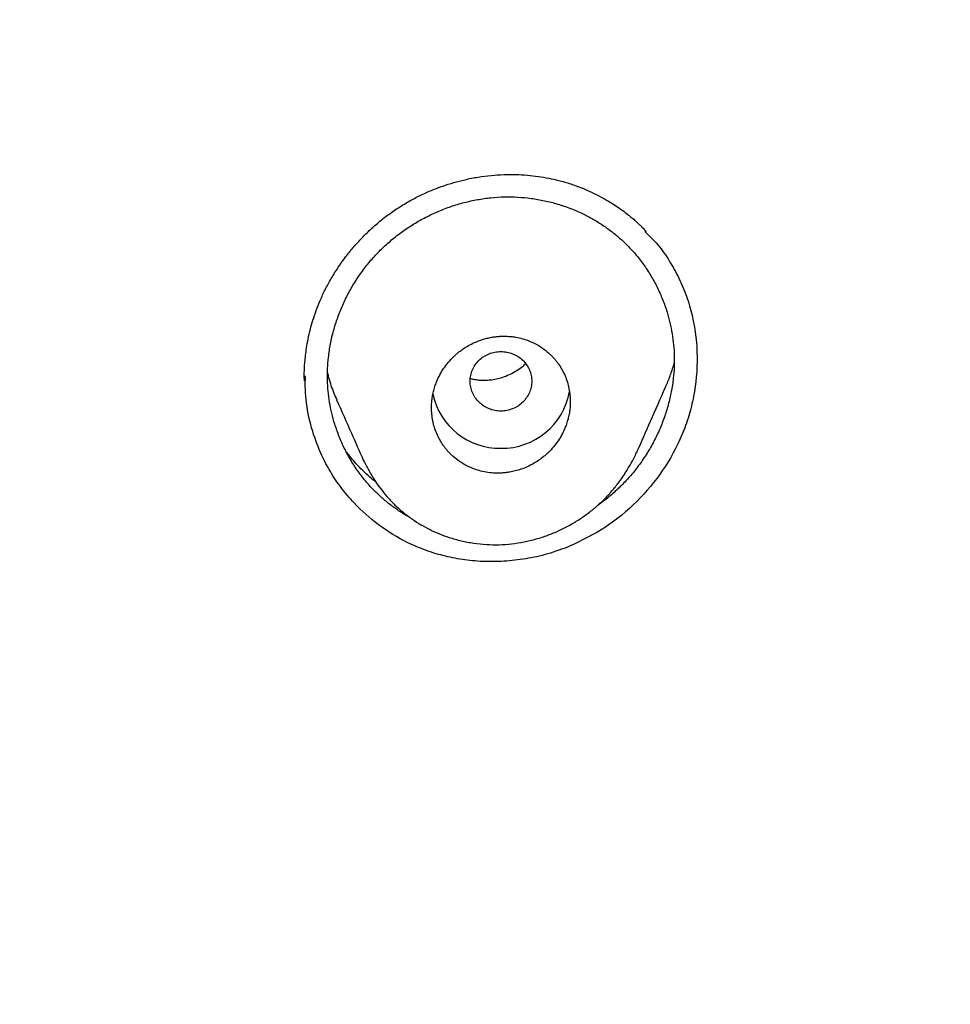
# Model space of a CAD drawing. Header units: millimetres. Extents: x 8 to 601, y 12 to 948.
# Tile 105 of 125: x 349 to 361, y 899 to 911. Entities that reach past the tile are written whole.
import ezdxf

# ---------------------------------------------------------------- set-up
doc = ezdxf.new("R2010")
doc.units = ezdxf.units.MM

msp = doc.modelspace()

# ---------------------------------------------------------------- linework, layer by layer
at = {"color": 7, "linetype": 'Continuous', "lineweight": 30}
for p, q in [((352.286, 906.784), (352.286, 906.771)), ((352.293, 906.771), (352.291, 906.726)), ((356.596, 905.801), (356.59, 905.787)), ((353.046, 905.695), (353.042, 905.705))]:
    msp.add_line(p, q, dxfattribs=at)
for centre, radius, start, end in [((354.82, 906.738), 0.892, 192.3991, 270.7419), ((354.844, 906.736), 0.89, 269.1702, 350.1332)]:
    msp.add_arc(centre, radius, start, end, dxfattribs=at)
for points, knots in [([(367.724, 842.606), (368.186, 843.834), (369.104, 846.279), (370.088, 850.049), (370.862, 853.83), (371.446, 857.622), (371.933, 861.808), (372.287, 866.387), (372.497, 871.352), (372.592, 876.9), (372.582, 883.029), (372.57, 889.759), (372.467, 896.508), (372.148, 903.286), (371.604, 908.942), (370.934, 913.465), (370.268, 916.863), (369.389, 920.247), (368.233, 923.591), (366.816, 926.668), (365.139, 929.432), (363.245, 931.847), (361.035, 933.992), (358.596, 935.846), (356.014, 937.444), (352.893, 939.047), (349.207, 940.568), (344.957, 941.937), (340.641, 943.02), (336.275, 943.847), (331.874, 944.416), (327.463, 944.74), (323.071, 944.867), (318.7, 944.878), (314.329, 944.865), (309.936, 944.738), (305.525, 944.416), (301.124, 943.848), (296.759, 943.02), (292.442, 941.939), (288.193, 940.568), (284.506, 939.048), (281.385, 937.445), (278.803, 935.848), (276.364, 933.992), (274.154, 931.848), (272.261, 929.432), (270.584, 926.668), (269.166, 923.592), (268.011, 920.247), (267.131, 916.863), (266.466, 913.465), (265.796, 908.942), (265.251, 903.286), (264.933, 896.508), (264.829, 889.759), (264.817, 883.029), (264.807, 876.449), (264.93, 869.996), (265.277, 863.671), (265.856, 858.212), (266.575, 853.627), (267.344, 849.914), (268.318, 846.213), (269.222, 843.812), (269.676, 842.606)], [0, 0, 0, 0, 0.01422, 0.028301, 0.042283, 0.056188, 0.070046, 0.088148, 0.106186, 0.124159, 0.148558, 0.172923, 0.197399, 0.221993, 0.24671, 0.259145, 0.27167, 0.284302, 0.297067, 0.309991, 0.320883, 0.3319, 0.342924, 0.353811, 0.364567, 0.375221, 0.391058, 0.40678, 0.422432, 0.438055, 0.453668, 0.469227, 0.484683, 0.500001, 0.515318, 0.530774, 0.546334, 0.561944, 0.577571, 0.59322, 0.608942, 0.624779, 0.635434, 0.646191, 0.657076, 0.668103, 0.679114, 0.690014, 0.702933, 0.7157, 0.728331, 0.740856, 0.753291, 0.778008, 0.802602, 0.827078, 0.851444, 0.875842, 0.898728, 0.921719, 0.944802, 0.958463, 0.9722, 0.986034, 1, 1, 1, 1]), ([(366.332, 842.728), (366.708, 843.715), (367.459, 845.689), (368.322, 848.729), (369.035, 851.799), (369.607, 854.894), (370.066, 858.003), (370.5, 861.715), (370.849, 866.034), (371.072, 870.955), (371.172, 876.1), (371.177, 881.465), (371.162, 887.054), (371.105, 892.646), (370.932, 898.243), (370.577, 903.84), (370.074, 908.492), (369.509, 912.198), (368.981, 914.964), (368.324, 917.709), (367.508, 920.417), (366.501, 923.069), (365.372, 925.421), (364.155, 927.464), (362.906, 929.211), (361.492, 930.837), (359.748, 932.485), (357.646, 934.094), (355.195, 935.625), (352.457, 937.048), (349.444, 938.344), (346.168, 939.5), (342.829, 940.466), (339.443, 941.262), (335.737, 941.953), (331.711, 942.482), (327.376, 942.809), (323.037, 942.941), (318.701, 942.955), (314.363, 942.94), (310.023, 942.807), (305.687, 942.482), (301.661, 941.953), (297.957, 941.263), (294.571, 940.467), (291.233, 939.499), (287.956, 938.343), (284.942, 937.048), (282.205, 935.625), (279.754, 934.094), (277.654, 932.484), (275.908, 930.838), (274.496, 929.211), (273.245, 927.464), (272.029, 925.42), (270.899, 923.069), (269.892, 920.417), (269.077, 917.709), (268.42, 914.965), (267.892, 912.198), (267.327, 908.493), (266.823, 903.84), (266.469, 898.244), (266.296, 892.647), (266.238, 887.054), (266.223, 881.465), (266.228, 876.175), (266.323, 871.179), (266.527, 866.482), (266.885, 861.789), (267.366, 857.69), (267.915, 854.186), (268.478, 851.272), (269.172, 848.382), (270.001, 845.519), (270.712, 843.659), (271.068, 842.728)], [0, 0, 0, 0, 0.011709, 0.0234, 0.035079, 0.046745, 0.058401, 0.070053, 0.08835, 0.106637, 0.124908, 0.145647, 0.166375, 0.187119, 0.207887, 0.228673, 0.249479, 0.259892, 0.270315, 0.28075, 0.291198, 0.301658, 0.31213, 0.319994, 0.327864, 0.335737, 0.343609, 0.354092, 0.364563, 0.37502, 0.38755, 0.400066, 0.41258, 0.425091, 0.437599, 0.45323, 0.468841, 0.484431, 0.499999, 0.515569, 0.531166, 0.546782, 0.562408, 0.574915, 0.587424, 0.599934, 0.612454, 0.624987, 0.635443, 0.645912, 0.656393, 0.664263, 0.672136, 0.680006, 0.687871, 0.698343, 0.708803, 0.71925, 0.729685, 0.740108, 0.750521, 0.771326, 0.792113, 0.81288, 0.833624, 0.854353, 0.875091, 0.892532, 0.909986, 0.927451, 0.944927, 0.955919, 0.966921, 0.977933, 0.988958, 1, 1, 1, 1]), ([(353.638, 909.048), (353.686, 909.074), (353.782, 909.126), (353.929, 909.192), (354.075, 909.247), (354.219, 909.293), (354.373, 909.333), (354.535, 909.365), (354.704, 909.386), (354.867, 909.397), (355.024, 909.398), (355.173, 909.389), (355.316, 909.373), (355.451, 909.35), (355.591, 909.319), (355.734, 909.277), (355.877, 909.225), (356.006, 909.169), (356.121, 909.111), (356.224, 909.053), (356.314, 908.997), (356.392, 908.943), (356.459, 908.893), (356.516, 908.848), (356.564, 908.808), (356.605, 908.771), (356.644, 908.734), (356.681, 908.695), (356.703, 908.671), (356.714, 908.66)], [0, 0, 0, 0, 0.048397, 0.095455, 0.141205, 0.185668, 0.228862, 0.281083, 0.331356, 0.379696, 0.426118, 0.470637, 0.513269, 0.554032, 0.592941, 0.641932, 0.687507, 0.729672, 0.768447, 0.803841, 0.835862, 0.864513, 0.889797, 0.911717, 0.930276, 0.946431, 0.961332, 0.981634, 1, 1, 1, 1]), ([(353.662, 904.942), (353.656, 904.945), (353.607, 904.971), (353.519, 905.026), (353.402, 905.109), (353.29, 905.2), (353.186, 905.299), (353.082, 905.412), (352.981, 905.541), (352.886, 905.685), (352.803, 905.837), (352.733, 905.996), (352.678, 906.151), (352.637, 906.3), (352.608, 906.443), (352.589, 906.587), (352.58, 906.733), (352.582, 906.879), (352.594, 907.035), (352.619, 907.2), (352.659, 907.372), (352.712, 907.541), (352.778, 907.705), (352.856, 907.865), (352.946, 908.018), (353.047, 908.164), (353.159, 908.302), (353.281, 908.431), (353.413, 908.55), (353.554, 908.659), (353.702, 908.757), (353.857, 908.845), (354.018, 908.92), (354.184, 908.984), (354.354, 909.035), (354.527, 909.073), (354.701, 909.098), (354.877, 909.11), (354.994, 909.106), (355.052, 909.104)], [0, 0, 0, 0, 0.0036407, 0.0279091, 0.0521762, 0.0764564, 0.1007608, 0.1250576, 0.15421, 0.1833733, 0.2125515, 0.2417425, 0.2709417, 0.2952796, 0.3196206, 0.3439682, 0.368331, 0.3927126, 0.4170667, 0.4462632, 0.4754481, 0.5046282, 0.5338019, 0.5629624, 0.5921012, 0.6212111, 0.6502896, 0.6793432, 0.7084137, 0.7375238, 0.7666736, 0.7958548, 0.8250538, 0.8542547, 0.8834431, 0.9126091, 0.9417504, 0.9708757, 1, 1, 1, 1]), ([(355.052, 909.104), (355.11, 909.099), (355.226, 909.09), (355.398, 909.059), (355.567, 909.016), (355.732, 908.96), (355.883, 908.895), (356.02, 908.823), (356.143, 908.748), (356.261, 908.665), (356.373, 908.573), (356.478, 908.474), (356.582, 908.361), (356.683, 908.232), (356.778, 908.087), (356.861, 907.935), (356.931, 907.777), (356.986, 907.623), (357.026, 907.474), (357.054, 907.332), (357.073, 907.189), (357.082, 907.044), (357.081, 906.899), (357.069, 906.744), (357.044, 906.58), (357.004, 906.409), (356.951, 906.24), (356.885, 906.075), (356.807, 905.916), (356.717, 905.762), (356.616, 905.616), (356.504, 905.477), (356.382, 905.348), (356.25, 905.229), (356.151, 905.148), (356.094, 905.111), (356.087, 905.106)], [0, 0, 0, 0, 0.032071, 0.064162, 0.096272, 0.128398, 0.160537, 0.187331, 0.21414, 0.240971, 0.26784, 0.294752, 0.321626, 0.353826, 0.385992, 0.418133, 0.450247, 0.48233, 0.509041, 0.535727, 0.562388, 0.589033, 0.615674, 0.642326, 0.674338, 0.706394, 0.73849, 0.770616, 0.802754, 0.834887, 0.867001, 0.899086, 0.931145, 0.963175, 0.995192, 1, 1, 1, 1]), ([(352.285, 906.72), (352.285, 906.725), (352.284, 906.732), (352.282, 906.747), (352.281, 906.761), (352.281, 906.779), (352.281, 906.797), (352.281, 906.822), (352.282, 906.854), (352.284, 906.902), (352.289, 906.968), (352.297, 907.054), (352.311, 907.154), (352.331, 907.268), (352.358, 907.388), (352.393, 907.511), (352.436, 907.636), (352.488, 907.768), (352.553, 907.907), (352.63, 908.05), (352.714, 908.184), (352.801, 908.308), (352.889, 908.42), (352.987, 908.532), (353.095, 908.643), (353.214, 908.752), (353.344, 908.857), (353.485, 908.957), (353.586, 909.017), (353.638, 909.048)], [0, 0, 0, 0, 0.0100268, 0.0182928, 0.0250121, 0.0303998, 0.0367208, 0.0448166, 0.0566372, 0.0709248, 0.0961133, 0.1265315, 0.1621916, 0.2031125, 0.2493235, 0.2919079, 0.3382202, 0.3881107, 0.4415425, 0.4985339, 0.5591091, 0.606914, 0.6567657, 0.70868, 0.7626749, 0.8187721, 0.8769991, 0.9373919, 1, 1, 1, 1]), ([(356.698, 908.657), (356.764, 908.593), (356.892, 908.47), (357.036, 908.25), (357.158, 908.026), (357.253, 907.789), (357.345, 907.46), (357.394, 907.033), (357.355, 906.601), (357.273, 906.265), (357.155, 905.938), (356.944, 905.552), (356.605, 905.147), (356.197, 904.806), (355.881, 904.652), (355.723, 904.575)], [0, 0, 0, 0, 0.0567959, 0.1091722, 0.1616844, 0.2141998, 0.266573, 0.3710215, 0.4754262, 0.5277231, 0.5800954, 0.6847803, 0.7896368, 0.8947114, 1, 1, 1, 1]), ([(354.831, 905.525), (354.849, 905.526), (354.888, 905.528), (354.95, 905.537), (355.019, 905.552), (355.095, 905.574), (355.174, 905.605), (355.249, 905.644), (355.316, 905.684), (355.361, 905.718), (355.391, 905.742), (355.409, 905.757), (355.424, 905.771), (355.439, 905.784), (355.452, 905.797), (355.484, 905.829), (355.531, 905.883), (355.588, 905.962), (355.634, 906.043), (355.669, 906.121), (355.693, 906.192), (355.711, 906.258), (355.723, 906.322), (355.73, 906.385), (355.732, 906.456), (355.729, 906.534), (355.716, 906.621), (355.695, 906.705), (355.665, 906.787), (355.627, 906.864), (355.589, 906.926), (355.555, 906.972), (355.528, 907.005), (355.498, 907.037), (355.454, 907.082), (355.389, 907.136), (355.298, 907.194), (355.204, 907.238), (355.112, 907.269), (355.043, 907.284), (354.992, 907.292), (354.96, 907.296), (354.929, 907.298), (354.896, 907.3), (354.864, 907.3), (354.827, 907.299), (354.784, 907.296), (354.734, 907.29), (354.678, 907.28), (354.619, 907.265), (354.554, 907.245), (354.484, 907.216), (354.412, 907.18), (354.345, 907.139), (354.299, 907.105), (354.27, 907.081), (354.253, 907.066), (354.237, 907.052), (354.223, 907.039), (354.21, 907.027), (354.178, 906.995), (354.131, 906.941), (354.074, 906.862), (354.028, 906.78), (353.993, 906.702), (353.969, 906.631), (353.952, 906.566), (353.94, 906.501), (353.933, 906.439), (353.93, 906.369), (353.934, 906.29), (353.947, 906.203), (353.968, 906.118), (353.998, 906.036), (354.036, 905.959), (354.074, 905.897), (354.108, 905.851), (354.135, 905.818), (354.164, 905.786), (354.209, 905.742), (354.274, 905.688), (354.365, 905.63), (354.458, 905.586), (354.551, 905.555), (354.64, 905.535), (354.734, 905.523), (354.799, 905.524), (354.831, 905.525)], [0, 0, 0, 0, 0.009605, 0.020675, 0.033211, 0.047212, 0.062678, 0.077965, 0.091591, 0.103557, 0.107804, 0.111795, 0.115529, 0.119007, 0.122228, 0.125193, 0.142772, 0.159789, 0.176244, 0.192139, 0.204456, 0.216418, 0.228025, 0.239279, 0.250182, 0.265821, 0.281445, 0.297058, 0.312666, 0.328274, 0.343886, 0.351698, 0.359513, 0.367331, 0.375154, 0.393705, 0.413156, 0.433513, 0.449385, 0.465773, 0.471353, 0.476991, 0.482686, 0.48844, 0.494251, 0.50012, 0.508129, 0.5171, 0.527034, 0.53793, 0.549788, 0.562608, 0.57821, 0.592004, 0.603989, 0.608204, 0.612139, 0.615795, 0.619171, 0.622269, 0.625087, 0.642815, 0.659938, 0.676457, 0.692373, 0.704675, 0.716593, 0.728129, 0.739284, 0.75006, 0.76583, 0.781549, 0.797222, 0.812855, 0.828451, 0.844017, 0.851793, 0.859562, 0.867327, 0.875087, 0.893651, 0.913107, 0.933461, 0.949326, 0.965702, 0.982593, 1, 1, 1, 1]), ([(354.831, 907.102), (354.805, 907.1), (354.753, 907.097), (354.677, 907.074), (354.608, 907.039), (354.547, 906.991), (354.497, 906.931), (354.46, 906.864), (354.437, 906.791), (354.429, 906.716), (354.437, 906.64), (354.46, 906.567), (354.497, 906.5), (354.547, 906.441), (354.608, 906.392), (354.677, 906.357), (354.753, 906.334), (354.831, 906.327), (354.91, 906.334), (354.985, 906.357), (355.055, 906.392), (355.116, 906.441), (355.166, 906.5), (355.203, 906.567), (355.226, 906.64), (355.234, 906.716), (355.226, 906.791), (355.203, 906.864), (355.166, 906.931), (355.116, 906.991), (355.055, 907.039), (354.985, 907.074), (354.91, 907.097), (354.857, 907.1), (354.831, 907.102)], [0, 0, 0, 0, 0.031244, 0.0625, 0.093756, 0.125, 0.156244, 0.1875, 0.218756, 0.25, 0.281244, 0.3125, 0.343756, 0.375, 0.406244, 0.4375, 0.468756, 0.5, 0.531244, 0.5625, 0.593756, 0.625, 0.656244, 0.6875, 0.718756, 0.75, 0.781244, 0.8125, 0.843756, 0.875, 0.906244, 0.9375, 0.968756, 1, 1, 1, 1]), ([(355.152, 906.942), (355.138, 906.929), (355.103, 906.896), (355.038, 906.851), (354.959, 906.806), (354.875, 906.77), (354.792, 906.745), (354.713, 906.731), (354.64, 906.724), (354.573, 906.725), (354.512, 906.731), (354.467, 906.739), (354.442, 906.746), (354.435, 906.748)], [0, 0, 0, 0, 0.07109, 0.182009, 0.297616, 0.415021, 0.525449, 0.628381, 0.723955, 0.812326, 0.893677, 0.968616, 1, 1, 1, 1]), ([(356.966, 906.638), (356.967, 906.64), (356.99, 906.687), (357.026, 906.785), (357.063, 906.889), (357.078, 906.947), (357.08, 906.954)], [0, 0, 0, 0, 0.0129845, 0.4690516, 0.9305452, 1, 1, 1, 1]), ([(352.583, 906.823), (352.587, 906.804), (352.608, 906.714), (352.648, 906.598), (352.69, 906.504), (352.703, 906.476)], [0, 0, 0, 0, 0.165472, 0.746018, 1, 1, 1, 1]), ([(355.723, 904.575), (355.629, 904.54), (355.443, 904.471), (355.157, 904.409), (354.874, 904.376), (354.599, 904.374), (354.334, 904.399), (354.082, 904.45), (353.846, 904.523), (353.559, 904.646), (353.242, 904.841), (352.959, 905.094), (352.758, 905.331), (352.619, 905.538), (352.49, 905.78), (352.379, 906.076), (352.299, 906.423), (352.293, 906.667), (352.291, 906.784)], [0, 0, 0, 0, 0.06106, 0.120679, 0.178761, 0.235198, 0.289895, 0.342801, 0.393913, 0.443347, 0.537313, 0.624831, 0.679566, 0.731379, 0.780305, 0.850052, 0.927721, 1, 1, 1, 1]), ([(356.597, 905.801), (356.655, 905.933), (356.778, 906.211), (356.902, 906.491), (356.967, 906.638)], [0, 0, 0, 0, 0.47614, 1, 1, 1, 1]), ([(352.701, 906.475), (352.765, 906.33), (352.882, 906.066), (352.994, 905.81), (353.045, 905.695)], [0, 0, 0, 0, 0.550524, 1, 1, 1, 1]), ([(353.211, 905.407), (353.185, 905.428), (353.124, 905.477), (353.039, 905.557), (352.957, 905.643), (352.887, 905.724), (352.844, 905.777), (352.824, 905.804), (352.823, 905.805)], [0, 0, 0, 0, 0.178625, 0.413594, 0.627084, 0.819273, 0.990327, 1, 1, 1, 1]), ([(353.04, 905.706), (353.044, 905.698), (353.053, 905.68), (353.07, 905.648), (353.089, 905.613), (353.111, 905.574), (353.134, 905.532), (353.16, 905.487), (353.188, 905.441), (353.231, 905.376), (353.291, 905.294), (353.374, 905.194), (353.471, 905.095), (353.575, 905.005), (353.684, 904.924), (353.794, 904.854), (353.911, 904.791), (354.033, 904.736), (354.168, 904.686), (354.317, 904.645), (354.479, 904.614), (354.643, 904.597), (354.807, 904.594), (354.97, 904.606), (355.131, 904.63), (355.289, 904.668), (355.441, 904.717), (355.588, 904.778), (355.727, 904.849), (355.858, 904.928), (355.981, 905.016), (356.095, 905.111), (356.2, 905.212), (356.296, 905.319), (356.373, 905.418), (356.433, 905.506), (356.477, 905.576), (356.512, 905.636), (356.539, 905.685), (356.56, 905.723), (356.577, 905.757), (356.586, 905.778), (356.591, 905.787)], [0, 0, 0, 0, 0.008064, 0.016344, 0.025189, 0.03493, 0.045842, 0.057631, 0.069939, 0.082765, 0.109976, 0.139274, 0.170681, 0.204233, 0.232613, 0.262235, 0.292482, 0.322547, 0.35244, 0.389578, 0.426483, 0.463177, 0.499684, 0.53604, 0.572227, 0.608048, 0.643528, 0.678618, 0.713056, 0.746862, 0.780079, 0.812749, 0.844917, 0.876633, 0.907826, 0.928175, 0.946797, 0.96315, 0.973999, 0.983702, 0.992335, 1, 1, 1, 1])]:
    msp.add_open_spline(points, degree=3, knots=knots, dxfattribs=at)

doc.saveas('drawing.dxf')
